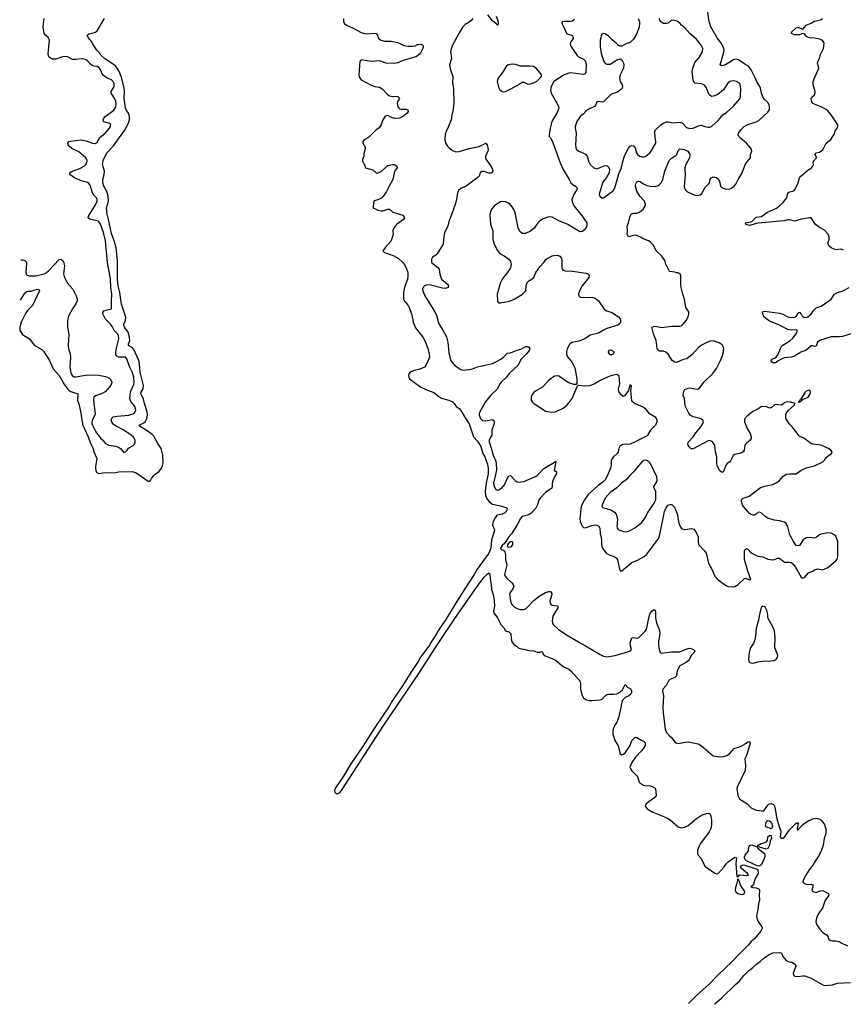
# Model space of a CAD drawing. Header units: inches. Extents: x 2057696 to 2160536, y 827480 to 1016834.
# Tile 1 of 256: x 2057696 to 2067618, y 844994 to 856856. Entities that reach past the tile are written whole.
import ezdxf

# ---------------------------------------------------------------- set-up
doc = ezdxf.new("R2010")
doc.units = ezdxf.units.IN
doc.header["$MEASUREMENT"] = 0
for name, color, linetype in [('C0855', 7, 'Continuous'), ('C0864', 7, 'Continuous'), ('C0865', 7, 'Continuous')]:
    doc.layers.add(name, color=color, linetype=linetype)

msp = doc.modelspace()

# ---------------------------------------------------------------- linework, layer by layer
at = {"layer": 'C0855', "color": 5}
for points, elevation in [([(2057705, 853476), (2057748, 853550), (2057770, 853575), (2057790, 853586), (2057830, 853587), (2057908, 853608), (2057924, 853604), (2057933, 853590), (2057927, 853570), (2057894, 853510), (2057870, 853451), (2057844, 853410), (2057790, 853352), (2057764, 853316), (2057714, 853210), (2057696, 853150), (2057698, 853110), (2057730, 853065), (2057812, 853012), (2057870, 852934), (2057962, 852882), (2057984, 852864), (2058002, 852830), (2058050, 852757), (2058100, 852650), (2058170, 852568), (2058235, 852455), (2058270, 852410), (2058290, 852390), (2058310, 852378), (2058395, 852350), (2058397, 852330), (2058390, 852290), (2058393, 852270), (2058414, 852210), (2058434, 852114), (2058443, 852030), (2058458, 851970), (2058520, 851830), (2058543, 851763), (2058579, 851690), (2058590, 851650), (2058624, 851570), (2058607, 851473), (2058608, 851448), (2058618, 851410), (2058630, 851396), (2058650, 851390), (2058730, 851402), (2058830, 851398), (2058890, 851409), (2059050, 851412), (2059090, 851399), (2059130, 851378), (2059230, 851303), (2059250, 851294), (2059270, 851306), (2059282, 851330), (2059303, 851357), (2059330, 851384), (2059370, 851410), (2059406, 851454), (2059417, 851483), (2059423, 851517), (2059419, 851610), (2059399, 851690), (2059358, 851750), (2059310, 851838), (2059290, 851858), (2059218, 851910), (2059150, 851950), (2059134, 851970), (2059190, 851997), (2059209, 852011), (2059226, 852050), (2059236, 852090), (2059232, 852130), (2059200, 852230), (2059188, 852288), (2059155, 852350), (2059161, 852370), (2059183, 852410), (2059187, 852450), (2059148, 852610), (2059139, 852710), (2059129, 852750), (2059070, 852884), (2059050, 852905), (2059005, 852930), (2059005, 852950), (2059022, 852990), (2059018, 853030), (2059002, 853090), (2058958, 853150), (2058949, 853170), (2058951, 853190), (2058972, 853228), (2058975, 853270), (2058922, 853430), (2058901, 853570), (2058882, 853650), (2058872, 853730), (2058873, 853950), (2058857, 854110), (2058835, 854190), (2058800, 854280), (2058766, 854450), (2058748, 854512), (2058742, 854590), (2058764, 854670), (2058761, 854730), (2058745, 854785), (2058708, 854850), (2058696, 854890), (2058697, 854930), (2058714, 854990), (2058718, 855030), (2058694, 855110), (2058701, 855159), (2058747, 855250), (2058824, 855336), (2058960, 855520), (2059008, 855610), (2059017, 855650), (2059020, 855690), (2059008, 855728), (2058979, 855770), (2058970, 855793), (2058954, 855906), (2058959, 855990), (2058955, 856030), (2058923, 856163), (2058890, 856239), (2058850, 856299), (2058718, 856390), (2058675, 856430), (2058657, 856457), (2058625, 856490), (2058573, 856570), (2058565, 856590), (2058521, 856641), (2058509, 856670), (2058530, 856684), (2058570, 856692), (2058610, 856707), (2058630, 856722), (2058718, 856870)], 260), ([(2057711, 853963), (2057730, 853964), (2057756, 853956), (2057776, 853936), (2057778, 853910), (2057772, 853870), (2057770, 853810), (2057773, 853790), (2057782, 853782), (2057811, 853771), (2057890, 853768), (2057990, 853794), (2058014, 853806), (2058044, 853830), (2058170, 853967), (2058190, 853971), (2058215, 853955), (2058228, 853928), (2058234, 853890), (2058225, 853795), (2058230, 853761), (2058267, 853687), (2058336, 853610), (2058377, 853530), (2058389, 853490), (2058387, 853470), (2058370, 853433), (2058330, 853373), (2058289, 853290), (2058274, 853250), (2058272, 853228), (2058272, 853150), (2058288, 853068), (2058280, 852930), (2058285, 852890), (2058302, 852830), (2058308, 852790), (2058300, 852670), (2058310, 852603), (2058330, 852565), (2058350, 852553), (2058370, 852553), (2058490, 852575), (2058610, 852579), (2058650, 852575), (2058730, 852556), (2058770, 852539), (2058795, 852516), (2058804, 852490), (2058801, 852470), (2058782, 852438), (2058726, 852374), (2058681, 852350), (2058610, 852326), (2058590, 852310), (2058585, 852275), (2058587, 852230), (2058606, 852110), (2058601, 852090), (2058568, 852032), (2058566, 851990), (2058571, 851970), (2058613, 851890), (2058670, 851816), (2058698, 851790), (2058730, 851750), (2058770, 851731), (2058850, 851719), (2058887, 851707), (2058909, 851689), (2058950, 851641), (2058970, 851651), (2058989, 851670), (2059005, 851695), (2059057, 851723), (2059077, 851743), (2059085, 851770), (2059085, 851790), (2059065, 851825), (2059037, 851850), (2058952, 851910), (2058857, 851957), (2058822, 851982), (2058805, 852005), (2058799, 852030), (2058805, 852055), (2058822, 852070), (2058870, 852080), (2059010, 852090), (2059069, 852110), (2059090, 852136), (2059094, 852150), (2059086, 852190), (2059035, 852255), (2059023, 852290), (2059029, 852371), (2059070, 852462), (2059075, 852485), (2059071, 852550), (2059050, 852614), (2059019, 852679), (2058985, 852770), (2058972, 852790), (2058890, 852791), (2058870, 852797), (2058853, 852813), (2058852, 852850), (2058861, 852899), (2058890, 853010), (2058887, 853050), (2058875, 853070), (2058832, 853112), (2058810, 853158), (2058790, 853186), (2058729, 853249), (2058699, 853310), (2058698, 853330), (2058710, 853350), (2058750, 853362), (2058793, 853367), (2058802, 853378), (2058801, 853470), (2058806, 853550), (2058794, 853630), (2058788, 853732), (2058754, 853930), (2058728, 854190), (2058705, 854290), (2058670, 854394), (2058650, 854423), (2058630, 854433), (2058548, 854448), (2058535, 854455), (2058522, 854470), (2058525, 854490), (2058535, 854510), (2058610, 854626), (2058628, 854670), (2058630, 854690), (2058620, 854710), (2058590, 854740), (2058571, 854770), (2058543, 854863), (2058530, 854883), (2058513, 854893), (2058450, 854911), (2058357, 854950), (2058301, 854990), (2058300, 855010), (2058327, 855030), (2058419, 855061), (2058472, 855090), (2058493, 855110), (2058505, 855130), (2058510, 855150), (2058504, 855170), (2058491, 855190), (2058410, 855264), (2058325, 855305), (2058293, 855330), (2058278, 855350), (2058276, 855370), (2058292, 855388), (2058307, 855393), (2058430, 855410), (2058498, 855398), (2058571, 855370), (2058610, 855365), (2058630, 855380), (2058662, 855438), (2058725, 855490), (2058776, 855550), (2058790, 855570), (2058793, 855593), (2058770, 855610), (2058710, 855626), (2058706, 855630), (2058703, 855650), (2058711, 855670), (2058727, 855690), (2058830, 855766), (2058850, 855799), (2058856, 855830), (2058854, 855874), (2058838, 855910), (2058799, 855970), (2058797, 855990), (2058832, 856050), (2058835, 856070), (2058832, 856088), (2058821, 856110), (2058802, 856130), (2058750, 856152), (2058705, 856185), (2058684, 856210), (2058670, 856255), (2058650, 856281), (2058630, 856291), (2058590, 856294), (2058570, 856302), (2058550, 856318), (2058510, 856362), (2058490, 856376), (2058450, 856383), (2058370, 856376), (2058330, 856378), (2058270, 856410), (2058250, 856413), (2058210, 856410), (2058130, 856382), (2058110, 856380), (2058090, 856381), (2058070, 856388), (2058050, 856404), (2058042, 856422), (2058040, 856450), (2058055, 856610), (2058040, 856640), (2058005, 856670), (2057991, 856691), (2057977, 856770), (2057990, 856870)], 280)]:
    msp.add_lwpolyline(points, dxfattribs=dict(at, elevation=elevation))
at = {"layer": 'C0864', "color": 5}
for points, elevation in [([(2063060, 850000), (2062966, 849854), (2062831, 849629), (2062748, 849512), (2062696, 849424), (2062647, 849353), (2062635, 849325), (2062525, 849175), (2062498, 849122), (2062409, 848991), (2062317, 848843), (2062186, 848654), (2062149, 848590), (2061965, 848315), (2061833, 848107), (2061685, 847890), (2061597, 847743), (2061500, 847600), (2061490, 847571), (2061493, 847553), (2061494, 847550), (2061510, 847535), (2061530, 847533), (2061550, 847543), (2061574, 847570), (2062084, 848356), (2062511, 848989), (2062706, 849294), (2062929, 849631), (2063187, 850000)], 260), ([(2063380, 850000), (2063380, 849990), (2063399, 849930), (2063410, 849862), (2063414, 849790), (2063405, 849730), (2063409, 849710), (2063453, 849650), (2063491, 849571), (2063528, 849530), (2063550, 849491), (2063590, 849481), (2063606, 849466), (2063612, 849452), (2063622, 849370), (2063650, 849327), (2063690, 849305), (2063710, 849283), (2063736, 849276), (2063770, 849273), (2063830, 849256), (2063890, 849254), (2063930, 849235), (2063965, 849235), (2063990, 849243), (2064004, 849210), (2064026, 849190), (2064145, 849145), (2064245, 849065), (2064310, 849030), (2064335, 849010), (2064442, 848890), (2064453, 848853), (2064451, 848790), (2064474, 848714), (2064487, 848687), (2064523, 848663), (2064554, 848654), (2064590, 848653), (2064690, 848663), (2064713, 848670), (2064749, 848711), (2064770, 848724), (2064790, 848728), (2064851, 848729), (2064890, 848735), (2064924, 848756), (2064957, 848783), (2064990, 848845), (2065022, 848810), (2065050, 848798), (2065058, 848790), (2065066, 848770), (2065067, 848750), (2065057, 848730), (2065035, 848710), (2064990, 848689), (2064956, 848650), (2064945, 848615), (2064939, 848570), (2064910, 848444), (2064890, 848394), (2064865, 848355), (2064846, 848310), (2064841, 848290), (2064840, 848250), (2064865, 848170), (2064907, 848107), (2064924, 848024), (2064930, 848010), (2064950, 847999), (2064970, 848006), (2064990, 848023), (2065050, 848110), (2065070, 848171), (2065110, 848211), (2065130, 848206), (2065178, 848178), (2065210, 848165), (2065230, 848142), (2065230, 848110), (2065218, 848090), (2065190, 848050), (2065113, 847970), (2065070, 847906), (2065048, 847850), (2065055, 847830), (2065070, 847807), (2065137, 847737), (2065157, 847670), (2065174, 847654), (2065210, 847633), (2065230, 847628), (2065290, 847624), (2065317, 847617), (2065350, 847598), (2065356, 847590), (2065365, 847510), (2065351, 847490), (2065244, 847410), (2065233, 847390), (2065238, 847370), (2065254, 847350), (2065324, 847310), (2065484, 847244), (2065534, 847214), (2065630, 847130), (2065670, 847121), (2065710, 847128), (2065750, 847147), (2065850, 847232), (2065910, 847273), (2065970, 847294), (2065990, 847296), (2066010, 847291), (2066021, 847261), (2066030, 847210), (2066032, 847150), (2066023, 847110), (2066001, 847070), (2065898, 846930), (2065876, 846890), (2065860, 846850), (2065862, 846810), (2065870, 846791), (2065906, 846750), (2065950, 846658), (2066070, 846574), (2066090, 846566), (2066109, 846571), (2066184, 846650), (2066209, 846690), (2066230, 846711), (2066310, 846766), (2066324, 846764), (2066330, 846754), (2066322, 846690), (2066334, 846534), (2066350, 846532), (2066362, 846550), (2066370, 846554), (2066450, 846544), (2066478, 846550), (2066464, 846570), (2066390, 846630), (2066380, 846650), (2066390, 846667), (2066398, 846670), (2066410, 846673), (2066430, 846668), (2066581, 846621), (2066590, 846612), (2066591, 846570), (2066555, 846510), (2066538, 846442), (2066521, 846419), (2066506, 846410), (2066530, 846399), (2066570, 846396), (2066592, 846390), (2066602, 846382), (2066607, 846370), (2066603, 846310), (2066608, 846250), (2066595, 846210), (2066590, 846130), (2066576, 846084), (2066573, 846050), (2066576, 846030), (2066594, 845990), (2066623, 845943), (2066637, 845930), (2066641, 845910), (2066621, 845870), (2066550, 845784), (2066510, 845750), (2066473, 845707), (2066370, 845605), (2066276, 845504), (2066110, 845350), (2066002, 845238), (2065850, 845098), (2065754, 845003)], 260), ([(2063635, 850000), (2063605, 849955), (2063596, 849930), (2063613, 849833), (2063627, 849807), (2063658, 849778), (2063698, 849758), (2063730, 849748), (2063770, 849750), (2063796, 849764), (2063890, 849857), (2063955, 849910), (2064030, 849955), (2064070, 849968), (2064090, 849966), (2064104, 849950), (2064105, 849930), (2064081, 849850), (2064085, 849825), (2064093, 849813), (2064110, 849804), (2064173, 849793), (2064177, 849790), (2064180, 849770), (2064119, 849670), (2064110, 849610), (2064113, 849590), (2064123, 849570), (2064185, 849510), (2064290, 849440), (2064450, 849347), (2064514, 849314), (2064687, 849207), (2064729, 849189), (2064770, 849181), (2064870, 849197), (2064996, 849230), (2065053, 849250), (2065068, 849270), (2065054, 849314), (2065049, 849350), (2065070, 849408), (2065090, 849414), (2065130, 849406), (2065150, 849410), (2065231, 849489), (2065246, 849514), (2065255, 849545), (2065270, 849631), (2065290, 849704), (2065310, 849730), (2065330, 849747), (2065344, 849744), (2065350, 849741), (2065356, 849716), (2065356, 849650), (2065368, 849590), (2065398, 849510), (2065407, 849470), (2065405, 849430), (2065391, 849371), (2065391, 849331), (2065399, 849270), (2065412, 849232), (2065430, 849225), (2065550, 849238), (2065650, 849238), (2065715, 849270), (2065750, 849282), (2065770, 849283), (2065815, 849270), (2065830, 849250), (2065820, 849230), (2065785, 849195), (2065765, 849150), (2065750, 849130), (2065726, 849110), (2065650, 849070), (2065617, 849010), (2065610, 848949), (2065590, 848932), (2065530, 848906), (2065512, 848890), (2065484, 848836), (2065442, 848790), (2065438, 848770), (2065450, 848710), (2065445, 848570), (2065447, 848507), (2065474, 848310), (2065488, 848268), (2065526, 848226), (2065550, 848208), (2065590, 848156), (2065610, 848139), (2065634, 848134), (2065690, 848149), (2065750, 848154), (2065870, 848130), (2065910, 848107), (2066050, 847987), (2066130, 847974), (2066170, 847978), (2066215, 847990), (2066247, 848013), (2066305, 848075), (2066381, 848099), (2066445, 848135), (2066470, 848155), (2066490, 848159), (2066495, 848135), (2066490, 848110), (2066452, 847990), (2066432, 847950), (2066438, 847870), (2066435, 847810), (2066340, 847610), (2066337, 847590), (2066346, 847510), (2066368, 847470), (2066390, 847451), (2066454, 847414), (2066510, 847362), (2066570, 847333), (2066610, 847330), (2066650, 847322), (2066670, 847336), (2066708, 847392), (2066727, 847410), (2066750, 847413), (2066779, 847399), (2066795, 847370), (2066816, 847230), (2066845, 847130), (2066862, 847090), (2066865, 847070), (2066858, 847010), (2066870, 846994), (2066890, 846997), (2066911, 847009), (2066967, 847093), (2067050, 847176), (2067064, 847176), (2067070, 847182), (2067073, 847173), (2067062, 847110), (2067067, 847087), (2067125, 847155), (2067148, 847172), (2067190, 847200), (2067253, 847230), (2067290, 847238), (2067323, 847230), (2067351, 847210), (2067367, 847190), (2067390, 847158), (2067401, 847130), (2067406, 847106), (2067407, 847050), (2067389, 846991), (2067376, 846910), (2067357, 846850), (2067329, 846790), (2067280, 846720), (2067250, 846670), (2067207, 846613), (2067168, 846550), (2067136, 846490), (2067130, 846470), (2067137, 846457), (2067170, 846439), (2067190, 846435), (2067230, 846441), (2067250, 846432), (2067251, 846409), (2067238, 846370), (2067251, 846351), (2067290, 846341), (2067339, 846361), (2067370, 846364), (2067431, 846331), (2067439, 846319), (2067442, 846310), (2067433, 846290), (2067399, 846250), (2067368, 846150), (2067330, 846105), (2067310, 846070), (2067294, 846030), (2067287, 845990), (2067290, 845970), (2067300, 845950), (2067337, 845897), (2067370, 845860), (2067415, 845830), (2067431, 845811), (2067436, 845790), (2067449, 845769), (2067480, 845760), (2067530, 845760), (2067570, 845750), (2067594, 845734), (2067670, 845697)], 280), ([(2066065, 844994), (2066076, 845004), (2066150, 845068), (2066322, 845238), (2066364, 845270), (2066421, 845339), (2066481, 845399), (2066530, 845437), (2066577, 845483), (2066618, 845510), (2066665, 845555), (2066726, 845594), (2066770, 845614), (2066850, 845617), (2066873, 845613), (2066891, 845571), (2066930, 845522), (2066964, 845504), (2067000, 845500), (2067037, 845477), (2067051, 845450), (2067041, 845439), (2067013, 845370), (2067017, 845350), (2067034, 845334), (2067070, 845327), (2067130, 845337), (2067156, 845336), (2067230, 845309), (2067370, 845229), (2067390, 845222), (2067490, 845227), (2067550, 845250), (2067704, 845256)], 260)]:
    msp.add_lwpolyline(points, dxfattribs=dict(at, elevation=elevation))
for points, elevation in [([(2066650, 849789), (2066630, 849774), (2066607, 849690), (2066598, 849622), (2066570, 849522), (2066562, 849430), (2066550, 849373), (2066536, 849344), (2066501, 849290), (2066486, 849230), (2066478, 849150), (2066482, 849122), (2066491, 849111), (2066505, 849106), (2066530, 849104), (2066550, 849108), (2066590, 849121), (2066652, 849128), (2066750, 849130), (2066784, 849136), (2066810, 849151), (2066824, 849170), (2066829, 849190), (2066826, 849210), (2066794, 849290), (2066796, 849410), (2066791, 849491), (2066775, 849535), (2066710, 849650), (2066710, 849690), (2066698, 849738), (2066677, 849777), (2066670, 849784)], 320), ([(2066750, 847109), (2066690, 847130), (2066682, 847142), (2066680, 847150), (2066690, 847182), (2066710, 847207), (2066730, 847204), (2066750, 847186), (2066757, 847170), (2066764, 847136), (2066759, 847121)], 260), ([(2066690, 846861), (2066607, 846887), (2066586, 846910), (2066610, 846918), (2066628, 846930), (2066650, 846933), (2066694, 846950), (2066705, 846970), (2066710, 847011), (2066730, 847026), (2066750, 847026), (2066752, 846992), (2066736, 846964), (2066729, 846910), (2066710, 846872)], 260), ([(2066610, 846656), (2066582, 846662), (2066450, 846723), (2066430, 846742), (2066428, 846770), (2066435, 846790), (2066450, 846816), (2066468, 846830), (2066477, 846843), (2066476, 846870), (2066490, 846905), (2066510, 846916), (2066574, 846894), (2066592, 846870), (2066670, 846811), (2066674, 846794), (2066673, 846770), (2066650, 846710), (2066630, 846672)], 260), ([(2066350, 846506), (2066342, 846498), (2066336, 846450), (2066318, 846402), (2066317, 846370), (2066325, 846350), (2066349, 846329), (2066390, 846318), (2066410, 846320), (2066426, 846330), (2066431, 846351), (2066379, 846430), (2066369, 846469)], 260)]:
    msp.add_lwpolyline(points, close=True, dxfattribs=dict(at, elevation=elevation))
at = {"layer": 'C0865', "color": 5}
for points, elevation in [([(2064381, 856859), (2064350, 856839), (2064330, 856833), (2064250, 856833), (2064231, 856829), (2064226, 856810), (2064243, 856783), (2064287, 856687), (2064335, 856675), (2064350, 856666), (2064361, 856650), (2064362, 856630), (2064335, 856590), (2064329, 856571), (2064330, 856550), (2064338, 856530), (2064410, 856426), (2064429, 856409), (2064490, 856380), (2064514, 856354), (2064520, 856310), (2064517, 856223), (2064510, 856205), (2064490, 856196), (2064330, 856216), (2064310, 856212), (2064255, 856190), (2064131, 856109), (2064099, 856050), (2064091, 856010), (2064099, 855970), (2064178, 855830), (2064188, 855810), (2064190, 855790), (2064168, 855730), (2064107, 855630), (2064087, 855550), (2064074, 855470), (2064075, 855450), (2064092, 855432), (2064110, 855396), (2064207, 855130), (2064243, 855050), (2064317, 854930), (2064336, 854890), (2064359, 854870), (2064393, 854850), (2064412, 854830), (2064409, 854810), (2064370, 854750), (2064355, 854710), (2064349, 854690), (2064354, 854650), (2064376, 854610), (2064473, 854490), (2064528, 854410), (2064528, 854370), (2064509, 854331), (2064476, 854304), (2064450, 854301), (2064410, 854321), (2064301, 854390), (2064190, 854434), (2064110, 854478), (2064070, 854482), (2064004, 854456), (2063960, 854430), (2063939, 854410), (2063895, 854345), (2063851, 854309), (2063790, 854281), (2063750, 854278), (2063723, 854303), (2063700, 854350), (2063664, 854530), (2063649, 854570), (2063630, 854603), (2063606, 854630), (2063578, 854650), (2063550, 854660), (2063516, 854664), (2063490, 854660), (2063469, 854651), (2063430, 854626), (2063410, 854609), (2063385, 854575), (2063371, 854550), (2063358, 854510), (2063366, 854394), (2063394, 854310), (2063397, 854210), (2063410, 854150), (2063453, 854073), (2063480, 854040), (2063532, 854012), (2063590, 853970), (2063610, 853943), (2063616, 853910), (2063610, 853870), (2063599, 853850), (2063510, 853730), (2063489, 853690), (2063450, 853550), (2063453, 853473), (2063461, 853450), (2063470, 853444), (2063490, 853445), (2063596, 853464), (2063653, 853490), (2063753, 853550), (2063792, 853590), (2063797, 853650), (2063811, 853690), (2063830, 853710), (2063870, 853732), (2063890, 853750), (2063914, 853810), (2063962, 853878), (2064010, 853930), (2064034, 853966), (2064050, 853980), (2064110, 854010), (2064130, 854016), (2064170, 854017), (2064205, 854005), (2064223, 853983), (2064227, 853967), (2064227, 853867), (2064230, 853850), (2064240, 853840), (2064269, 853829), (2064355, 853825), (2064521, 853802), (2064545, 853790), (2064555, 853775), (2064552, 853750), (2064472, 853650), (2064438, 853590), (2064426, 853550), (2064430, 853527), (2064454, 853510), (2064590, 853512), (2064630, 853500), (2064668, 853468), (2064739, 853370), (2064770, 853350), (2064828, 853328), (2064910, 853276), (2064930, 853250), (2064935, 853230), (2064933, 853210), (2064925, 853195), (2064903, 853177), (2064770, 853135), (2064730, 853117), (2064670, 853078), (2064567, 853053), (2064504, 853010), (2064430, 852981), (2064350, 852965), (2064330, 852954), (2064318, 852942), (2064290, 852890), (2064283, 852857), (2064284, 852830), (2064287, 852810), (2064298, 852790), (2064350, 852727), (2064383, 852663), (2064409, 852530), (2064407, 852473), (2064398, 852462), (2064370, 852459), (2064310, 852482), (2064270, 852504), (2064212, 852550), (2064190, 852561), (2064170, 852566), (2064140, 852560), (2064070, 852514), (2063993, 852427), (2063910, 852382), (2063890, 852366), (2063870, 852339), (2063858, 852310), (2063858, 852270), (2063868, 852250), (2063888, 852230), (2063941, 852201), (2064030, 852141), (2064050, 852134), (2064107, 852127), (2064150, 852130), (2064243, 852177), (2064287, 852210), (2064317, 852243), (2064351, 852290), (2064414, 852446), (2064428, 852452), (2064505, 852445), (2064570, 852450), (2064616, 852470), (2064675, 852505), (2064790, 852556), (2064834, 852574), (2064890, 852586), (2064912, 852570), (2064920, 852470), (2064904, 852404), (2064913, 852370), (2064931, 852350), (2064950, 852331), (2064970, 852319), (2064990, 852330), (2065036, 852390), (2065050, 852457), (2065057, 852457), (2065061, 852450), (2065055, 852390), (2065061, 852301), (2065068, 852268), (2065075, 852255), (2065110, 852230), (2065210, 852188), (2065231, 852171), (2065270, 852118), (2065330, 852085), (2065350, 852070), (2065363, 852050), (2065370, 852030), (2065370, 852010), (2065355, 851970), (2065297, 851910), (2065255, 851844), (2065110, 851768), (2065050, 851743), (2064964, 851736), (2064946, 851730), (2064927, 851713), (2064915, 851690), (2064906, 851650), (2064894, 851630), (2064850, 851589), (2064833, 851570), (2064823, 851550), (2064821, 851490), (2064812, 851452), (2064771, 851350), (2064750, 851314), (2064727, 851290), (2064659, 851241), (2064546, 851134), (2064499, 851070), (2064468, 851012), (2064460, 850990), (2064445, 850845), (2064449, 850809), (2064472, 850752), (2064490, 850736), (2064510, 850732), (2064590, 850761), (2064628, 850768), (2064650, 850767), (2064674, 850754), (2064683, 850730), (2064687, 850667), (2064707, 850593), (2064706, 850546), (2064710, 850510), (2064719, 850490), (2064744, 850450), (2064762, 850430), (2064790, 850414), (2064864, 850384), (2064887, 850367), (2064897, 850350), (2064917, 850257), (2064930, 850216), (2064950, 850214), (2065070, 850318), (2065137, 850343), (2065218, 850390), (2065250, 850418), (2065276, 850450), (2065394, 850610), (2065408, 850652), (2065463, 850930), (2065490, 850982), (2065510, 851005), (2065530, 851015), (2065553, 851013), (2065570, 851000), (2065583, 850983), (2065620, 850890), (2065627, 850830), (2065637, 850790), (2065650, 850756), (2065670, 850727), (2065690, 850717), (2065710, 850714), (2065790, 850727), (2065816, 850716), (2065836, 850690), (2065870, 850630), (2065869, 850569), (2065875, 850535), (2065942, 850462), (2065965, 850430), (2065996, 850310), (2066036, 850236), (2066070, 850151), (2066110, 850107), (2066210, 850036), (2066230, 850028), (2066290, 850022), (2066310, 850026), (2066350, 850051), (2066430, 850127), (2066475, 850115), (2066490, 850106), (2066506, 850110), (2066467, 850210), (2066428, 850352), (2066426, 850450), (2066433, 850470), (2066450, 850483), (2066470, 850476), (2066501, 850441), (2066525, 850425), (2066570, 850402), (2066593, 850393), (2066650, 850384), (2066710, 850356), (2066770, 850348), (2066790, 850352), (2066830, 850370), (2066850, 850368), (2066910, 850321), (2066961, 850321), (2066990, 850315), (2067010, 850299), (2067041, 850261), (2067110, 850141), (2067130, 850127), (2067150, 850137), (2067199, 850190), (2067250, 850210), (2067273, 850227), (2067310, 850239), (2067370, 850227), (2067430, 850256), (2067530, 850336), (2067544, 850356), (2067552, 850388), (2067553, 850570), (2067530, 850632), (2067510, 850651), (2067470, 850670), (2067430, 850673), (2067350, 850657), (2067330, 850648), (2067290, 850619), (2067270, 850611), (2067210, 850619), (2067170, 850613), (2067134, 850590), (2067090, 850522), (2067070, 850515), (2067050, 850521), (2067017, 850570), (2066976, 850650), (2066950, 850744), (2066927, 850790), (2066910, 850802), (2066850, 850820), (2066785, 850825), (2066710, 850851), (2066677, 850870), (2066630, 850916), (2066610, 850924), (2066590, 850918), (2066570, 850898), (2066550, 850888), (2066530, 850887), (2066510, 850895), (2066490, 850908), (2066417, 850990), (2066404, 851010), (2066391, 851050), (2066393, 851070), (2066412, 851090), (2066485, 851115), (2066621, 851219), (2066670, 851236), (2066770, 851257), (2066819, 851281), (2066850, 851303), (2066890, 851352), (2066930, 851380), (2066970, 851386), (2067050, 851386), (2067110, 851430), (2067170, 851458), (2067270, 851482), (2067370, 851528), (2067393, 851550), (2067415, 851585), (2067476, 851630), (2067483, 851650), (2067469, 851670), (2067446, 851686), (2067350, 851730), (2067250, 851741), (2067230, 851747), (2067150, 851810), (2067090, 851838), (2067004, 851950), (2066970, 851984), (2066924, 852050), (2066924, 852090), (2066931, 852110), (2066958, 852150), (2067026, 852210), (2067033, 852227), (2067038, 852230), (2066988, 852248), (2066949, 852251), (2066918, 852242), (2066870, 852210), (2066810, 852219), (2066790, 852214), (2066750, 852181), (2066741, 852179), (2066730, 852177), (2066693, 852193), (2066676, 852196), (2066630, 852191), (2066582, 852158), (2066530, 852135), (2066459, 852081), (2066433, 852050), (2066426, 852030), (2066429, 852010), (2066460, 851930), (2066495, 851870), (2066509, 851830), (2066508, 851810), (2066494, 851786), (2066450, 851754), (2066439, 851741), (2066432, 851728), (2066422, 851670), (2066410, 851649), (2066388, 851632), (2066310, 851616), (2066290, 851604), (2066259, 851541), (2066251, 851530), (2066219, 851510), (2066206, 851494), (2066170, 851404), (2066150, 851404), (2066130, 851421), (2066099, 851479), (2066093, 851513), (2066095, 851590), (2066080, 851650), (2066070, 851728), (2066041, 851770), (2066010, 851784), (2065990, 851782), (2065810, 851685), (2065786, 851686), (2065760, 851710), (2065750, 851730), (2065746, 851750), (2065755, 851770), (2065810, 851830), (2065842, 851878), (2065900, 851950), (2065926, 851990), (2065933, 852010), (2065925, 852030), (2065910, 852041), (2065890, 852050), (2065809, 852070), (2065773, 852093), (2065756, 852116), (2065715, 852205), (2065705, 852290), (2065690, 852330), (2065692, 852370), (2065710, 852402), (2065750, 852418), (2065770, 852422), (2065850, 852403), (2065870, 852408), (2065890, 852421), (2065938, 852490), (2066047, 852593), (2066090, 852653), (2066140, 852750), (2066163, 852810), (2066176, 852856), (2066177, 852897), (2066159, 852939), (2066124, 852964), (2066050, 852986), (2066010, 852981), (2065950, 852956), (2065910, 852933), (2065870, 852902), (2065797, 852823), (2065733, 852770), (2065690, 852760), (2065610, 852726), (2065590, 852730), (2065555, 852750), (2065510, 852825), (2065481, 852850), (2065450, 852861), (2065404, 852864), (2065390, 852870), (2065381, 852881), (2065374, 852894), (2065365, 852990), (2065333, 853070), (2065310, 853151), (2065330, 853161), (2065350, 853163), (2065430, 853147), (2065550, 853165), (2065650, 853163), (2065670, 853170), (2065690, 853186), (2065725, 853230), (2065750, 853276), (2065758, 853310), (2065756, 853330), (2065750, 853350), (2065722, 853390), (2065706, 853490), (2065683, 853550), (2065665, 853630), (2065660, 853670), (2065661, 853770), (2065652, 853792), (2065630, 853804), (2065610, 853804), (2065590, 853813), (2065530, 853822), (2065522, 853830), (2065479, 853910), (2065470, 853955), (2065430, 854005), (2065363, 854070), (2065330, 854141), (2065290, 854180), (2065270, 854192), (2065198, 854218), (2065184, 854230), (2065130, 854256), (2065110, 854260), (2065090, 854256), (2065030, 854238), (2065013, 854270), (2065019, 854310), (2065015, 854370), (2065031, 854410), (2065051, 854489), (2065065, 854515), (2065090, 854524), (2065130, 854526), (2065163, 854537), (2065210, 854575), (2065233, 854610), (2065237, 854630), (2065222, 854670), (2065165, 854730), (2065130, 854789), (2065115, 854850), (2065115, 854870), (2065125, 854895), (2065130, 854902), (2065150, 854910), (2065170, 854908), (2065210, 854879), (2065250, 854858), (2065290, 854849), (2065350, 854848), (2065390, 854860), (2065405, 854870), (2065423, 854890), (2065443, 854930), (2065470, 855030), (2065522, 855158), (2065550, 855189), (2065602, 855218), (2065612, 855230), (2065630, 855281), (2065650, 855300), (2065706, 855290), (2065747, 855270), (2065769, 855230), (2065766, 855190), (2065722, 855110), (2065708, 855070), (2065707, 855050), (2065714, 854990), (2065703, 854890), (2065702, 854842), (2065712, 854810), (2065741, 854781), (2065830, 854740), (2065870, 854738), (2065894, 854746), (2065910, 854759), (2065958, 854842), (2066000, 854880), (2066006, 854890), (2066013, 854930), (2066026, 854950), (2066050, 854961), (2066090, 854953), (2066110, 854939), (2066126, 854910), (2066138, 854850), (2066153, 854833), (2066170, 854824), (2066210, 854815), (2066250, 854818), (2066273, 854827), (2066305, 854850), (2066325, 854875), (2066351, 854930), (2066400, 855010), (2066439, 855121), (2066499, 855190), (2066502, 855230), (2066518, 855270), (2066512, 855290), (2066499, 855310), (2066450, 855370), (2066383, 855423), (2066359, 855450), (2066352, 855470), (2066355, 855490), (2066382, 855530), (2066425, 855570), (2066470, 855592), (2066570, 855625), (2066599, 855641), (2066710, 855742), (2066728, 855770), (2066730, 855782), (2066731, 855810), (2066725, 855830), (2066710, 855859), (2066670, 855893), (2066650, 855926), (2066632, 855970), (2066622, 856030), (2066613, 856050), (2066575, 856110), (2066557, 856157), (2066510, 856253), (2066476, 856296), (2066430, 856318), (2066354, 856374), (2066330, 856380), (2066305, 856375), (2066190, 856309), (2066150, 856300), (2066136, 856310), (2066175, 856450), (2066182, 856490), (2066179, 856510), (2066150, 856570), (2066099, 856639), (2066023, 856770), (2066000, 856850), (2065985, 856950)], 320), ([(2061598, 856870), (2061598, 856830), (2061610, 856810), (2061631, 856790), (2061715, 856755), (2061810, 856702), (2061851, 856690), (2061890, 856685), (2061970, 856693), (2061990, 856690), (2062005, 856670), (2062018, 856630), (2062050, 856608), (2062090, 856598), (2062170, 856595), (2062250, 856582), (2062325, 856545), (2062370, 856536), (2062430, 856535), (2062459, 856541), (2062490, 856556), (2062530, 856562), (2062552, 856550), (2062556, 856530), (2062552, 856510), (2062530, 856462), (2062510, 856435), (2062490, 856420), (2062470, 856409), (2062410, 856394), (2062302, 856358), (2062250, 856334), (2062210, 856329), (2062110, 856333), (2062030, 856358), (2061933, 856353), (2061810, 856372), (2061795, 856350), (2061783, 856190), (2061787, 856167), (2061810, 856132), (2061930, 856065), (2061974, 856050), (2062030, 856041), (2062063, 856023), (2062130, 855950), (2062150, 855938), (2062190, 855930), (2062230, 855933), (2062251, 855930), (2062271, 855910), (2062263, 855890), (2062248, 855872), (2062242, 855850), (2062250, 855806), (2062270, 855783), (2062290, 855776), (2062350, 855779), (2062370, 855771), (2062376, 855750), (2062365, 855730), (2062311, 855690), (2062270, 855670), (2062210, 855667), (2062177, 855677), (2062130, 855702), (2062110, 855698), (2062095, 855685), (2062071, 855650), (2062051, 855590), (2062026, 855554), (2062010, 855539), (2061992, 855530), (2061900, 855440), (2061876, 855424), (2061845, 855410), (2061831, 855390), (2061831, 855370), (2061862, 855310), (2061842, 855238), (2061841, 855210), (2061827, 855170), (2061827, 855150), (2061841, 855121), (2061851, 855110), (2061852, 855092), (2061862, 855070), (2061950, 855046), (2061990, 855011), (2062007, 855007), (2062050, 855028), (2062130, 855098), (2062187, 855113), (2062210, 855113), (2062238, 855090), (2062242, 855070), (2062219, 855041), (2062208, 855012), (2062193, 854930), (2062146, 854850), (2062116, 854784), (2062076, 854724), (2062054, 854706), (2062010, 854685), (2061965, 854675), (2061958, 854650), (2061954, 854590), (2062010, 854562), (2062052, 854552), (2062070, 854551), (2062130, 854572), (2062150, 854571), (2062190, 854535), (2062310, 854499), (2062321, 854490), (2062331, 854470), (2062318, 854450), (2062236, 854390), (2062219, 854370), (2062196, 854330), (2062191, 854310), (2062195, 854270), (2062171, 854190), (2062104, 854116), (2062071, 854070), (2062092, 854050), (2062195, 854015), (2062259, 853979), (2062313, 853930), (2062330, 853907), (2062355, 853855), (2062373, 853810), (2062373, 853770), (2062366, 853730), (2062330, 853630), (2062321, 853570), (2062321, 853490), (2062330, 853466), (2062374, 853414), (2062387, 853390), (2062421, 853301), (2062438, 853210), (2062465, 853145), (2062554, 853030), (2062585, 852970), (2062614, 852894), (2062629, 852830), (2062631, 852790), (2062624, 852770), (2062587, 852690), (2062572, 852670), (2062515, 852645), (2062447, 852630), (2062399, 852610), (2062384, 852590), (2062379, 852570), (2062382, 852550), (2062393, 852530), (2062530, 852430), (2062610, 852392), (2062686, 852366), (2062740, 852320), (2062777, 852297), (2062865, 852270), (2062911, 852250), (2062931, 852230), (2062954, 852194), (2062990, 852171), (2063010, 852148), (2063061, 852061), (2063110, 851988), (2063162, 851830), (2063210, 851777), (2063250, 851712), (2063277, 851630), (2063298, 851590), (2063330, 851501), (2063339, 851450), (2063338, 851390), (2063315, 851270), (2063305, 851170), (2063309, 851129), (2063320, 851090), (2063350, 851047), (2063390, 851020), (2063490, 850998), (2063557, 850977), (2063567, 850967), (2063566, 850950), (2063556, 850930), (2063538, 850910), (2063510, 850897), (2063454, 850886), (2063442, 850878), (2063424, 850856), (2063399, 850810), (2063391, 850770), (2063414, 850710), (2063412, 850690), (2063378, 850590), (2063373, 850490), (2063347, 850430), (2063206, 850234), (2063170, 850171), (2063060, 850000)], 260), ([(2063153, 856870), (2063130, 856841), (2063110, 856824), (2063062, 856798), (2063036, 856770), (2062986, 856690), (2062910, 856550), (2062888, 856490), (2062886, 856470), (2062898, 856390), (2062872, 856310), (2062886, 856250), (2062915, 856170), (2062910, 856090), (2062922, 856030), (2062926, 855850), (2062915, 855750), (2062903, 855710), (2062894, 855650), (2062859, 855561), (2062832, 855510), (2062823, 855477), (2062818, 855410), (2062827, 855370), (2062850, 855330), (2062870, 855310), (2062910, 855281), (2062950, 855264), (2062989, 855269), (2063110, 855304), (2063233, 855327), (2063310, 855370), (2063327, 855347), (2063340, 855290), (2063336, 855270), (2063309, 855211), (2063308, 855188), (2063316, 855170), (2063378, 855078), (2063391, 855051), (2063394, 855030), (2063386, 855014), (2063370, 855008), (2063349, 855008), (2063290, 855025), (2063255, 855025), (2063243, 855010), (2063231, 854970), (2063220, 854960), (2063076, 854850), (2063010, 854821), (2062982, 854798), (2062970, 854770), (2062954, 854670), (2062942, 854630), (2062886, 854474), (2062870, 854439), (2062852, 854370), (2062812, 854290), (2062801, 854210), (2062798, 854150), (2062724, 854036), (2062710, 854020), (2062670, 853996), (2062655, 853970), (2062657, 853930), (2062732, 853872), (2062749, 853850), (2062756, 853790), (2062776, 853730), (2062849, 853670), (2062862, 853650), (2062856, 853630), (2062821, 853619), (2062790, 853620), (2062650, 853659), (2062610, 853663), (2062573, 853650), (2062561, 853639), (2062550, 853610), (2062551, 853590), (2062575, 853530), (2062696, 853336), (2062718, 853290), (2062745, 853190), (2062794, 853114), (2062836, 853036), (2062853, 852970), (2062864, 852844), (2062890, 852750), (2062905, 852725), (2062934, 852694), (2063004, 852644), (2063030, 852634), (2063110, 852640), (2063150, 852649), (2063210, 852672), (2063390, 852715), (2063450, 852741), (2063494, 852766), (2063527, 852793), (2063570, 852840), (2063610, 852843), (2063690, 852875), (2063735, 852885), (2063790, 852919), (2063819, 852919), (2063831, 852910), (2063841, 852890), (2063835, 852870), (2063803, 852830), (2063736, 852764), (2063696, 852690), (2063590, 852590), (2063562, 852550), (2063496, 852490), (2063480, 852470), (2063451, 852409), (2063370, 852334), (2063309, 852251), (2063242, 852138), (2063232, 852110), (2063232, 852090), (2063247, 852050), (2063270, 852027), (2063310, 852022), (2063390, 852037), (2063408, 852028), (2063412, 852012), (2063410, 851990), (2063384, 851910), (2063385, 851850), (2063359, 851810), (2063353, 851790), (2063353, 851770), (2063381, 851681), (2063398, 851610), (2063427, 851547), (2063436, 851516), (2063439, 851430), (2063403, 851270), (2063410, 851227), (2063430, 851195), (2063450, 851187), (2063470, 851191), (2063510, 851220), (2063535, 851250), (2063563, 851317), (2063590, 851359), (2063610, 851364), (2063665, 851305), (2063690, 851289), (2063710, 851286), (2063770, 851292), (2063910, 851351), (2063930, 851366), (2064010, 851447), (2064137, 851523), (2064150, 851536), (2064155, 851530), (2064136, 851430), (2064164, 851410), (2064162, 851390), (2064137, 851350), (2064118, 851302), (2064111, 851270), (2064112, 851228), (2064106, 851210), (2064030, 851159), (2063965, 851090), (2063950, 851069), (2063933, 851010), (2063912, 850970), (2063856, 850910), (2063830, 850891), (2063749, 850870), (2063730, 850847), (2063690, 850771), (2063619, 850661), (2063590, 850626), (2063536, 850544), (2063510, 850520), (2063489, 850490), (2063493, 850473), (2063526, 850466), (2063537, 850457), (2063550, 850410), (2063550, 850350), (2063562, 850310), (2063564, 850284), (2063537, 850170), (2063546, 850150), (2063561, 850130), (2063626, 850070), (2063642, 850050), (2063648, 850030), (2063642, 850010), (2063635, 850000)], 280), ([(2063437, 856897), (2063459, 856830), (2063462, 856798), (2063454, 856790), (2063450, 856790), (2063443, 856803), (2063430, 856809), (2063390, 856843), (2063334, 856914)], 280), ([(2065145, 856870), (2065162, 856830), (2065164, 856810), (2065157, 856770), (2065130, 856689), (2065090, 856620), (2065050, 856581), (2065010, 856567), (2064950, 856535), (2064930, 856535), (2064910, 856545), (2064886, 856570), (2064832, 856612), (2064790, 856656), (2064750, 856684), (2064730, 856691), (2064710, 856683), (2064690, 856610), (2064690, 856534), (2064700, 856450), (2064734, 856350), (2064750, 856330), (2064770, 856320), (2064810, 856320), (2064890, 856374), (2064930, 856384), (2064950, 856371), (2064972, 856332), (2064976, 856310), (2064969, 856270), (2064929, 856190), (2064920, 856150), (2064930, 856110), (2064954, 856070), (2064959, 856050), (2064954, 856030), (2064934, 856010), (2064896, 855984), (2064823, 855957), (2064730, 855867), (2064710, 855861), (2064670, 855870), (2064650, 855865), (2064636, 855830), (2064621, 855810), (2064530, 855767), (2064483, 855717), (2064446, 855690), (2064407, 855630), (2064389, 855570), (2064387, 855550), (2064400, 855490), (2064392, 855350), (2064395, 855310), (2064403, 855290), (2064430, 855270), (2064490, 855246), (2064515, 855230), (2064532, 855210), (2064549, 855150), (2064570, 855111), (2064611, 855070), (2064650, 855060), (2064750, 855098), (2064775, 855095), (2064794, 855074), (2064800, 855050), (2064797, 855010), (2064766, 854954), (2064729, 854911), (2064719, 854890), (2064694, 854806), (2064679, 854770), (2064676, 854750), (2064686, 854730), (2064710, 854711), (2064730, 854711), (2064850, 854796), (2064870, 854842), (2064919, 855010), (2064947, 855070), (2064958, 855130), (2064983, 855217), (2065030, 855308), (2065050, 855332), (2065070, 855341), (2065090, 855335), (2065104, 855324), (2065112, 855310), (2065126, 855250), (2065138, 855230), (2065166, 855210), (2065190, 855204), (2065210, 855204), (2065231, 855209), (2065257, 855223), (2065288, 855250), (2065303, 855270), (2065358, 855370), (2065360, 855390), (2065352, 855432), (2065347, 855510), (2065354, 855530), (2065420, 855590), (2065450, 855609), (2065490, 855624), (2065510, 855625), (2065570, 855613), (2065650, 855623), (2065680, 855610), (2065730, 855557), (2065770, 855545), (2065810, 855547), (2065870, 855577), (2065904, 855584), (2065950, 855568), (2065990, 855561), (2066010, 855561), (2066030, 855567), (2066110, 855643), (2066170, 855715), (2066210, 855738), (2066291, 855809), (2066370, 855904), (2066380, 855930), (2066384, 856030), (2066377, 856070), (2066368, 856090), (2066330, 856110), (2066290, 856120), (2066250, 856113), (2066226, 856090), (2066173, 856010), (2066151, 855990), (2066110, 855960), (2066070, 855940), (2066030, 855932), (2066010, 855946), (2066000, 855960), (2065970, 856033), (2065945, 856065), (2065910, 856083), (2065831, 856091), (2065820, 856100), (2065810, 856129), (2065799, 856230), (2065804, 856270), (2065830, 856340), (2065880, 856400), (2065922, 856470), (2065925, 856510), (2065907, 856550), (2065850, 856620), (2065770, 856690), (2065710, 856756), (2065669, 856790), (2065650, 856813), (2065617, 856837), (2065590, 856846), (2065550, 856849), (2065510, 856815), (2065490, 856809), (2065450, 856809), (2065418, 856830), (2065408, 856850), (2065402, 856870)], 340), ([(2067621, 854081), (2067590, 854093), (2067530, 854085), (2067510, 854090), (2067470, 854108), (2067447, 854127), (2067435, 854150), (2067436, 854170), (2067447, 854210), (2067446, 854234), (2067435, 854270), (2067390, 854321), (2067332, 854352), (2067285, 854390), (2067230, 854469), (2067210, 854470), (2067110, 854452), (2067030, 854428), (2066966, 854446), (2066950, 854445), (2066909, 854431), (2066850, 854430), (2066735, 854415), (2066590, 854405), (2066490, 854375), (2066443, 854390), (2066438, 854410), (2066501, 854419), (2066515, 854425), (2066570, 854475), (2066634, 854486), (2066704, 854536), (2066813, 854587), (2066850, 854612), (2066890, 854650), (2066937, 854710), (2066949, 854771), (2066970, 854783), (2067009, 854791), (2067033, 854807), (2067076, 854890), (2067092, 854950), (2067105, 854970), (2067190, 855042), (2067230, 855068), (2067252, 855090), (2067258, 855110), (2067255, 855130), (2067258, 855150), (2067296, 855190), (2067292, 855212), (2067281, 855230), (2067289, 855250), (2067330, 855261), (2067372, 855288), (2067410, 855367), (2067466, 855414), (2067490, 855443), (2067508, 855472), (2067522, 855518), (2067548, 855552), (2067553, 855567), (2067551, 855590), (2067530, 855625), (2067471, 855710), (2067430, 855756), (2067410, 855774), (2067350, 855807), (2067250, 855845), (2067234, 855874), (2067232, 855908), (2067238, 855922), (2067271, 855949), (2067280, 855970), (2067280, 855990), (2067256, 856070), (2067257, 856110), (2067276, 856164), (2067317, 856250), (2067322, 856270), (2067319, 856290), (2067306, 856330), (2067311, 856350), (2067332, 856390), (2067345, 856435), (2067378, 856510), (2067388, 856568), (2067380, 856590), (2067363, 856610), (2067330, 856623), (2067270, 856633), (2067210, 856637), (2067190, 856644), (2067175, 856655), (2067150, 856684), (2067130, 856690), (2067090, 856675), (2067050, 856672), (2067030, 856673), (2066993, 856690), (2066998, 856710), (2067050, 856756), (2067080, 856760), (2067130, 856741), (2067169, 856791), (2067230, 856813), (2067270, 856836), (2067345, 856855), (2067366, 856870)], 280), ([(2067750, 853084), (2067610, 853038), (2067567, 853033), (2067470, 853033), (2067330, 852991), (2067308, 852972), (2067290, 852924), (2067270, 852919), (2067250, 852927), (2067230, 852927), (2067170, 852873), (2067108, 852852), (2067030, 852801), (2066990, 852788), (2066910, 852780), (2066890, 852773), (2066835, 852745), (2066810, 852724), (2066799, 852721), (2066770, 852720), (2066753, 852733), (2066750, 852750), (2066767, 852770), (2066790, 852777), (2066810, 852791), (2066835, 852825), (2066870, 852915), (2066890, 852935), (2066973, 852987), (2067010, 853017), (2067052, 853070), (2067067, 853110), (2067050, 853120), (2066990, 853115), (2066950, 853123), (2066840, 853180), (2066730, 853224), (2066665, 853270), (2066647, 853310), (2066645, 853335), (2066670, 853346), (2066850, 853321), (2066890, 853309), (2066950, 853277), (2066971, 853270), (2067010, 853267), (2067035, 853270), (2067050, 853281), (2067058, 853290), (2067070, 853321), (2067090, 853331), (2067110, 853307), (2067117, 853290), (2067137, 853270), (2067170, 853269), (2067190, 853277), (2067230, 853306), (2067264, 853356), (2067290, 853385), (2067350, 853406), (2067473, 853487), (2067514, 853550), (2067549, 853570), (2067611, 853589), (2067690, 853629)], 280), ([(2063187, 850000), (2063250, 850089), (2063290, 850138), (2063330, 850178), (2063351, 850191), (2063358, 850170), (2063367, 850090), (2063377, 850050), (2063380, 850000)], 260)]:
    msp.add_lwpolyline(points, dxfattribs=dict(at, elevation=elevation))
for points, elevation in [([(2063630, 856320), (2063579, 856310), (2063555, 856290), (2063520, 856230), (2063479, 856181), (2063461, 856150), (2063449, 856110), (2063464, 856044), (2063480, 856010), (2063510, 855990), (2063530, 855988), (2063550, 855991), (2063590, 856009), (2063690, 856062), (2063750, 856101), (2063770, 856103), (2063810, 856081), (2063830, 856079), (2063890, 856094), (2063925, 856115), (2063982, 856170), (2063982, 856190), (2063961, 856221), (2063917, 856270), (2063884, 856290), (2063837, 856297), (2063730, 856296), (2063670, 856314)], 320), ([(2064810, 852874), (2064791, 852869), (2064784, 852850), (2064797, 852830), (2064810, 852823), (2064830, 852822), (2064849, 852830), (2064858, 852850), (2064856, 852856), (2064830, 852872)], 340), ([(2067210, 852393), (2067190, 852389), (2067170, 852381), (2067159, 852370), (2067103, 852277), (2067092, 852270), (2067094, 852266), (2067090, 852266), (2067085, 852255), (2067074, 852250), (2067090, 852247), (2067098, 852250), (2067102, 852258), (2067110, 852258), (2067136, 852284), (2067195, 852310), (2067219, 852350), (2067224, 852370), (2067218, 852390)], 320), ([(2065230, 851548), (2065210, 851544), (2065190, 851530), (2065092, 851408), (2065050, 851368), (2065005, 851315), (2064947, 851270), (2064890, 851215), (2064810, 851159), (2064749, 851090), (2064715, 851010), (2064711, 850990), (2064720, 850980), (2064826, 850946), (2064861, 850921), (2064880, 850900), (2064891, 850871), (2064896, 850830), (2064888, 850748), (2064892, 850732), (2064901, 850721), (2064914, 850710), (2064970, 850688), (2065010, 850687), (2065050, 850700), (2065107, 850733), (2065190, 850799), (2065226, 850850), (2065263, 850917), (2065340, 851030), (2065360, 851070), (2065360, 851170), (2065338, 851210), (2065336, 851230), (2065371, 851290), (2065376, 851310), (2065371, 851349), (2065296, 851510), (2065277, 851530), (2065250, 851544)], 340), ([(2063590, 850498), (2063582, 850502), (2063573, 850510), (2063576, 850530), (2063589, 850551), (2063610, 850568), (2063630, 850570), (2063634, 850550), (2063632, 850528), (2063610, 850502)], 280)]:
    msp.add_lwpolyline(points, close=True, dxfattribs=dict(at, elevation=elevation))

doc.saveas('drawing.dxf')
